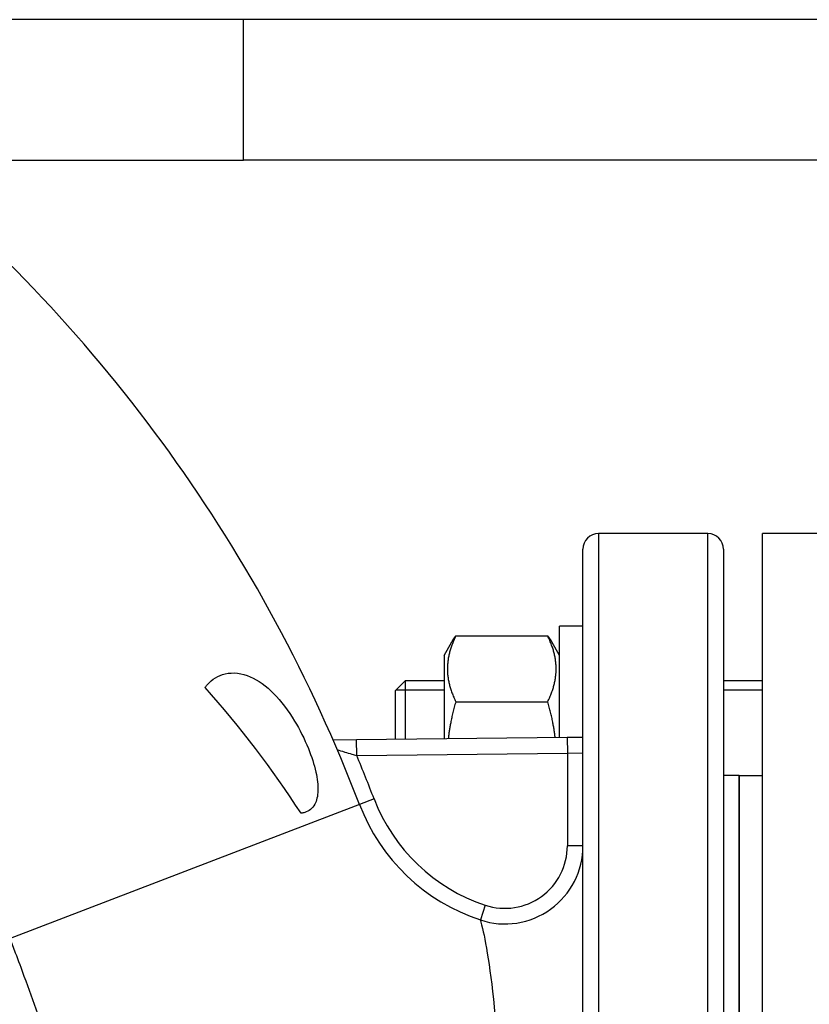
# Model space of a CAD drawing. Header units: millimetres. Extents: x -309 to 8091, y -6405 to -465.
# Tile 42 of 57: x 3072 to 3173, y -2537 to -2411. Entities that reach past the tile are written whole.
import ezdxf

# ---------------------------------------------------------------- set-up
doc = ezdxf.new("R2010")
doc.units = ezdxf.units.MM
doc.header["$LTSCALE"] = 20
doc.layers.add('02-LINIE-035', color=2, linetype='CONTINUOUS')

msp = doc.modelspace()

# ---------------------------------------------------------------- linework, layer by layer
at = {"layer": '02-LINIE-035'}
for p, q in [((3100.88, -2411.39), (3047.43, -2411.39)), ((3100.88, -2429.39), (3100.88, -2411.39)), ((3100.88, -2429.39), (3100.88, -2411.39)), ((3240.88, -2411.39), (3100.88, -2411.39)), ((3046.88, -2429.39), (3100.88, -2429.39)), ((3240.88, -2429.39), (3100.88, -2429.39)), ((3146.39, -2477.19), (3146.39, -2697.19)), ((3160.39, -2477.19), (3146.39, -2477.19)), ((3160.39, -2697.19), (3160.39, -2477.19)), ((3167.39, -2697.19), (3167.39, -2477.19)), ((3187.39, -2477.19), (3167.39, -2477.19)), ((3144.39, -2695.19), (3144.39, -2479.19)), ((3162.39, -2479.19), (3162.39, -2695.19)), ((3141.39, -2503.33), (3141.39, -2489.04)), ((3144.39, -2489.04), (3141.39, -2489.04)), ((3126.59, -2492.79), (3127.59, -2491.06)), ((3128.09, -2490.31), (3139.88, -2490.31)), ((3141.39, -2492.79), (3140.38, -2491.06)), ((3126.59, -2492.79), (3126.59, -2503.49)), ((3120.39, -2497.27), (3121.61, -2496.04)), ((3121.61, -2496.04), (3121.61, -2503.54)), ((3126.59, -2496.04), (3121.61, -2496.04)), ((3167.39, -2496.04), (3162.39, -2496.04)), ((3120.39, -2503.56), (3120.39, -2497.27)), ((3126.59, -2497.25), (3120.41, -2497.25)), ((3167.39, -2497.25), (3162.39, -2497.25)), ((3128.09, -2498.74), (3139.88, -2498.74)), ((3115.38, -2503.61), (3112.39, -2503.65)), ((3142.37, -2503.32), (3115.38, -2503.61)), ((3115.4, -2505.61), (3115.38, -2503.61)), ((3144.39, -2503.3), (3142.37, -2503.32)), ((3142.37, -2503.32), (3142.39, -2505.32)), ((3115.4, -2505.61), (3142.39, -2505.32)), ((3142.39, -2505.32), (3144.39, -2505.28)), ((3142.39, -2505.32), (3142.39, -2517.18)), ((3164.39, -2508.19), (3162.39, -2508.19)), ((3164.39, -2508.19), (3164.39, -2544.75)), ((3164.39, -2508.19), (3167.39, -2508.19)), ((3164.39, -2544.75), (3164.39, -2508.19)), ((3117.62, -2511.17), (3115.76, -2511.88)), ((3115.76, -2511.88), (3070.99, -2529.04)), ((3144.39, -2517.18), (3142.39, -2517.18)), ((3131.87, -2524.77), (3131.24, -2526.67))]:
    msp.add_line(p, q, dxfattribs=at)
for centre, radius, start, end in [((2930.04, -2583.04), 198.88, 20.9631, 50.582), ((3146.39, -2479.19), 2, 90, 180), ((3160.39, -2479.19), 2, 0, 90), ((2930.04, -2583.04), 200.88, 20.9631, 22.6698), ((3139.1, -2502.94), 23, 200.9631, 251.6774), ((3139.1, -2502.94), 25, 200.9631, 251.6774), ((3134.39, -2517.18), 10, 251.6774, 0), ((3134.39, -2517.18), 8, 251.6774, 0)]:
    msp.add_arc(centre, radius, start, end, dxfattribs=at)
for points, weights in [([(3128.09, -2490.31), (3126.09, -2494.52), (3128.09, -2498.74)], [1, 1.15470053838, 1]), ([(3127.59, -2491.06), (3127.8, -2490.69), (3128.09, -2490.31)], [1.03472368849, 1.01992921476, 1]), ([(3139.88, -2490.31), (3140.17, -2490.69), (3140.38, -2491.06)], [1, 1.01992921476, 1.03472368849]), ([(3139.88, -2498.74), (3141.88, -2494.52), (3139.88, -2490.31)], [1, 1.15470053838, 1]), ([(3128.09, -2498.74), (3127.36, -2501.26), (3127.13, -2503.48)], [1, 1.05176549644, 1.0688877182]), ([(3140.83, -2503.34), (3140.59, -2501.18), (3139.88, -2498.74)], [1.0676824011, 1.05000411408, 1])]:
    msp.add_rational_spline(points, weights, degree=2, dxfattribs=at)
for points, knots in [([(3095.97, -2496.89), (3096.06, -2496.77), (3096.15, -2496.66), (3096.87, -2495.85), (3097.66, -2495.37), (3099.58, -2494.92), (3100.67, -2495.06), (3102.78, -2495.97), (3103.8, -2496.71), (3105.73, -2498.66), (3106.63, -2499.85), (3108.11, -2502.3), (3108.71, -2503.49), (3109.62, -2505.73), (3109.96, -2506.76), (3110.36, -2508.59), (3110.46, -2509.39), (3110.41, -2510.81), (3110.27, -2511.4), (3109.72, -2512.4), (3109.28, -2512.73), (3108.6, -2512.95), (3108.44, -2512.99), (3108.27, -2513.01)], [-5.134678, -5.134678, -5.134678, -5.134678, -5.06781, -5.06781, -4.627791, -4.627791, -4.121674, -4.121674, -3.640774, -3.640774, -3.17203, -3.17203, -2.789958, -2.789958, -2.468911, -2.468911, -2.188236, -2.188236, -1.901555, -1.901555, -1.566594, -1.566594, -1.474299, -1.474299, -1.474299, -1.474299]), ([(3112.92, -2504.87), (3112.92, -2504.87), (3112.94, -2504.88), (3113.12, -2504.94), (3113.45, -2505.03), (3114.16, -2505.25), (3114.46, -2505.34), (3114.99, -2505.49), (3115.2, -2505.55), (3115.4, -2505.61)], [-3.2472694, -3.2472694, -3.2472694, -3.2472694, -3.1524108, -3.1524108, -2.8772144, -2.8772144, -2.7052166, -2.7052166, -2.597718, -2.597718, -2.597718, -2.597718]), ([(3131.24, -2526.67), (3131.24, -2526.67), (3131.35, -2527.05), (3131.99, -2529.73), (3132.72, -2534.06), (3133.2, -2539.95)], [6.16308, 6.16308, 6.16308, 6.16308, 7.344057, 7.344057, 10.482224, 10.482224, 10.482224, 10.482224]), ([(3076.35, -2544.01), (3075.77, -2542.24), (3075.16, -2540.47), (3073.98, -2537.1), (3073.4, -2535.5), (3072.45, -2532.9), (3072.08, -2531.9), (3071.46, -2530.28), (3071.23, -2529.66), (3070.99, -2529.04)], [0, 0, 0, 0, 0.565062, 0.565062, 1.074413, 1.074413, 1.392758, 1.392758, 1.591723, 1.591723, 1.591723, 1.591723])]:
    msp.add_open_spline(points, degree=3, knots=knots, dxfattribs=at)
msp.add_open_spline([(3108.27, -2513.01), (3104.6, -2507.36), (3100.49, -2501.97), (3095.97, -2496.89)], degree=3, dxfattribs=at)

doc.saveas('drawing.dxf')
